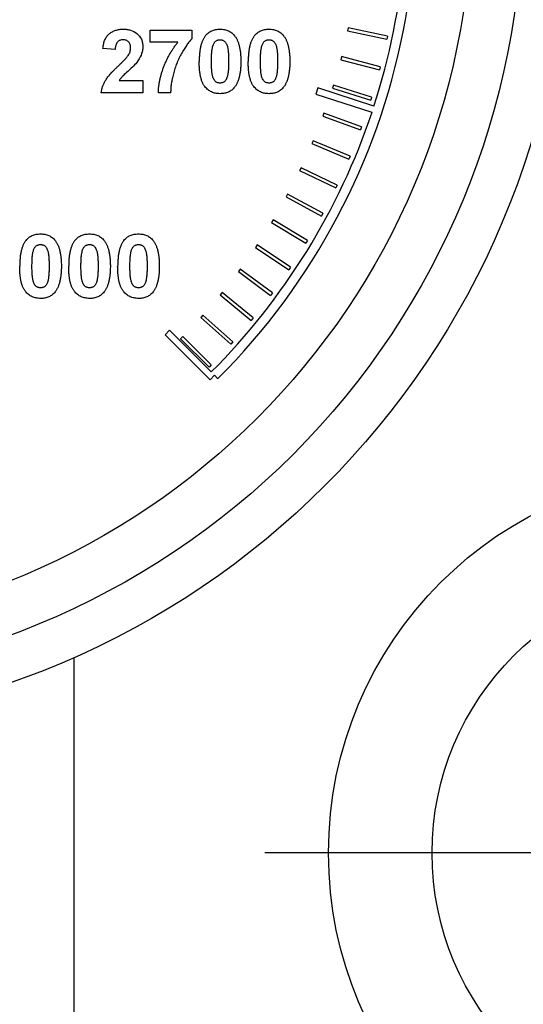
# Model space of a CAD drawing. Header units: inches. Extents: x 5 to 215, y 5 to 165.
# Tile 10 of 74: x 59.998 to 60.789, y 100.843 to 102.388. Entities that reach past the tile are written whole.
import ezdxf

# ---------------------------------------------------------------- set-up
doc = ezdxf.new("R2010")
doc.units = ezdxf.units.IN
doc.header["$LTSCALE"] = 20
doc.header["$MEASUREMENT"] = 0
doc.linetypes.add('CENTERX2', pattern=[0.8, 0.5, -0.1, 0.1, -0.1])
doc.layers.add('CENTER', color=40, linetype='CENTERX2')

# ---------------------------------------------------------------- blocks, each defined once
blk = doc.blocks.new('SW_CENTERMARKSYMBOL_4')
at = {"layer": 'CENTER', "color": 0}
for p, q in [((0, 0.2), (0, 0.7)), ((0, 0), (0, 0.1)), ((-0.2, 0), (-0.7, 0)), ((0, 0), (-0.1, 0)), ((0, 0), (0, -0.1)), ((0, 0), (0.1, 0)), ((0.2, 0), (0.7, 0)), ((0, -0.2), (0, -0.7))]:
    blk.add_line(p, q, dxfattribs=at)

msp = doc.modelspace()

# ---------------------------------------------------------------- linework, layer by layer
for p, q in [((60.5138, 102.375), (60.5127, 102.3701)), ((60.5754, 102.3619), (60.5138, 102.375)), ((60.2028, 102.3716), (60.2682, 102.3716)), ((60.2028, 102.3524), (60.2028, 102.3716)), ((60.2682, 102.3716), (60.2682, 102.3575)), ((60.5127, 102.3701), (60.5744, 102.357)), ((60.5754, 102.3619), (60.5744, 102.357)), ((60.1477, 102.3409), (60.1285, 102.3427)), ((60.2464, 102.3524), (60.2028, 102.3524)), ((60.5031, 102.3298), (60.5019, 102.325)), ((60.5641, 102.3138), (60.5031, 102.3298)), ((60.5019, 102.325), (60.5629, 102.309)), ((60.5641, 102.3138), (60.5629, 102.309)), ((60.1541, 102.2921), (60.1913, 102.2921)), ((60.1913, 102.2921), (60.1913, 102.2729)), ((60.4904, 102.2852), (60.4889, 102.2804)), ((60.5505, 102.2663), (60.4904, 102.2852)), ((60.1913, 102.2729), (60.1259, 102.2729)), ((60.2349, 102.2729), (60.2156, 102.2729)), ((60.4662, 102.2806), (60.4631, 102.2711)), ((60.4631, 102.2711), (60.551, 102.2425)), ((60.5542, 102.252), (60.4662, 102.2806)), ((60.4889, 102.2804), (60.549, 102.2615)), ((60.5505, 102.2663), (60.549, 102.2615)), ((60.4755, 102.2412), (60.4738, 102.2365)), ((60.4738, 102.2365), (60.533, 102.2147)), ((60.5347, 102.2194), (60.4755, 102.2412)), ((60.5347, 102.2194), (60.533, 102.2147)), ((60.4586, 102.1979), (60.4566, 102.1933)), ((60.4566, 102.1933), (60.5147, 102.1688)), ((60.5167, 102.1734), (60.4586, 102.1979)), ((60.5167, 102.1734), (60.5147, 102.1688)), ((60.4396, 102.1555), (60.4374, 102.151)), ((60.4374, 102.151), (60.4943, 102.1238)), ((60.4964, 102.1283), (60.4396, 102.1555)), ((60.4964, 102.1283), (60.4943, 102.1238)), ((60.4186, 102.1141), (60.4162, 102.1097)), ((60.4741, 102.0841), (60.4186, 102.1141)), ((60.4162, 102.1097), (60.4717, 102.0797)), ((60.4741, 102.0841), (60.4717, 102.0797)), ((60.3957, 102.0737), (60.3931, 102.0694)), ((60.3931, 102.0694), (60.4471, 102.0369)), ((60.4497, 102.0411), (60.3957, 102.0737)), ((60.3709, 102.0344), (60.3681, 102.0303)), ((60.4233, 101.9994), (60.3709, 102.0344)), ((60.4497, 102.0411), (60.4471, 102.0369)), ((60.3681, 102.0303), (60.4205, 101.9952)), ((60.3442, 101.9964), (60.3413, 101.9924)), ((60.3413, 101.9924), (60.3919, 101.9549)), ((60.3949, 101.9589), (60.3442, 101.9964)), ((60.4233, 101.9994), (60.4205, 101.9952)), ((60.3158, 101.9597), (60.3126, 101.9558)), ((60.3646, 101.9198), (60.3158, 101.9597)), ((60.3949, 101.9589), (60.3919, 101.9549)), ((60.3126, 101.9558), (60.3615, 101.9159)), ((60.2857, 101.9243), (60.2823, 101.9206)), ((60.2823, 101.9206), (60.3292, 101.8785)), ((60.3325, 101.8822), (60.2857, 101.9243)), ((60.3646, 101.9198), (60.3615, 101.9159)), ((60.2332, 101.9004), (60.2261, 101.8933)), ((60.2986, 101.835), (60.2332, 101.9004)), ((60.2261, 101.8933), (60.2968, 101.8226)), ((60.2539, 101.8905), (60.2504, 101.8869)), ((60.2504, 101.8869), (60.2952, 101.8426)), ((60.2987, 101.8461), (60.2539, 101.8905)), ((60.3325, 101.8822), (60.3292, 101.8785)), ((60.2987, 101.8461), (60.2952, 101.8426)), ((60.2968, 101.8226), (60.3039, 101.8297)), ((60.3039, 101.8297), (60.3092, 101.8244)), ((60.0828, 101.3865), (60.0828, 98.955)), ((60.0828, 101.3865), (60.0828, 98.705))]:
    msp.add_line(p, q)
for centre, radius in [((59.5578, 102.5758), 1.3), ((59.5578, 102.5758), 1.15), ((61.0828, 101.08), 0.6), ((61.0828, 101.08), 0.4375)]:
    msp.add_circle(centre, radius)
for radius, start, end in [(1.0626, 315, 225), (1.0476, 342, 8.4531), (1.0477, 315, 341.4531)]:
    msp.add_arc((59.5578, 102.5758), radius, start, end)
for points, knots in [([(59.5578, 103.8058), (59.884, 103.8058), (60.1969, 103.6762), (60.6582, 103.2149), (60.7878, 102.902), (60.7878, 102.2496), (60.6582, 101.9367), (60.1969, 101.4754), (59.884, 101.3458), (59.5578, 101.3458)], [0, 0, 0, 0, 0.25, 0.25, 0.5, 0.5, 0.75, 0.75, 1, 1, 1, 1]), ([(60.1285, 102.3427), (60.1286, 102.344), (60.1289, 102.3466), (60.1297, 102.3502), (60.1306, 102.3535), (60.1318, 102.3566), (60.1332, 102.3593), (60.1348, 102.3618), (60.1367, 102.364), (60.1388, 102.3659), (60.141, 102.3676), (60.1434, 102.369), (60.146, 102.3702), (60.1486, 102.3712), (60.1514, 102.372), (60.1544, 102.3725), (60.1574, 102.3729), (60.1595, 102.3729), (60.1606, 102.3729)], [0, 0, 0, 0, 0.079436, 0.154013, 0.224141, 0.289934, 0.352732, 0.412726, 0.470303, 0.527169, 0.583502, 0.639948, 0.696585, 0.753727, 0.812707, 0.872963, 0.935035, 1, 1, 1, 1]), ([(60.1606, 102.3729), (60.1625, 102.3729), (60.1644, 102.3728), (60.1682, 102.3723), (60.17, 102.372), (60.1755, 102.3704), (60.179, 102.3686), (60.1849, 102.3636), (60.1874, 102.3605), (60.1898, 102.3552), (60.1903, 102.3534), (60.1911, 102.3496), (60.1912, 102.3476), (60.1913, 102.3457)], [0, 0, 0, 0, 0.125, 0.125, 0.25, 0.25, 0.5, 0.5, 0.75, 0.75, 0.875, 0.875, 1, 1, 1, 1]), ([(60.2896, 102.3628), (60.2892, 102.3622), (60.2884, 102.3612), (60.2873, 102.3594), (60.2862, 102.3576), (60.2853, 102.3556), (60.2844, 102.3535), (60.2836, 102.3513), (60.2828, 102.349), (60.2822, 102.3465), (60.2816, 102.3439), (60.2811, 102.3412), (60.2807, 102.3384), (60.2803, 102.3354), (60.28, 102.3323), (60.2799, 102.3292), (60.2798, 102.3258), (60.2797, 102.3236), (60.2797, 102.3224)], [0, 0, 0, 0, 0.0473976, 0.0960396, 0.1461287, 0.1978507, 0.2515608, 0.3074839, 0.3656459, 0.425427, 0.4880958, 0.5532584, 0.6208262, 0.6914358, 0.764257, 0.840213, 0.9184707, 1, 1, 1, 1]), ([(60.2896, 102.3628), (60.2903, 102.3636), (60.2917, 102.3652), (60.2941, 102.3672), (60.2966, 102.369), (60.2994, 102.3704), (60.3024, 102.3716), (60.3056, 102.3723), (60.3089, 102.3728), (60.3112, 102.3729), (60.3124, 102.3729)], [0, 0, 0, 0, 0.123958, 0.2447, 0.363941, 0.484152, 0.605999, 0.731306, 0.862758, 1, 1, 1, 1]), ([(60.3124, 102.3729), (60.3136, 102.3729), (60.3159, 102.3728), (60.3193, 102.3723), (60.3225, 102.3715), (60.3255, 102.3704), (60.3283, 102.369), (60.3308, 102.3672), (60.3332, 102.3651), (60.3346, 102.3635), (60.3353, 102.3626)], [0, 0, 0, 0, 0.1373231, 0.2673523, 0.3929646, 0.5149204, 0.6341998, 0.7543524, 0.8755755, 1, 1, 1, 1]), ([(60.3353, 102.3626), (60.3357, 102.3621), (60.3365, 102.3611), (60.3376, 102.3593), (60.3387, 102.3575), (60.3396, 102.3555), (60.3405, 102.3534), (60.3413, 102.3512), (60.342, 102.3489), (60.3427, 102.3464), (60.3433, 102.3438), (60.3438, 102.3411), (60.3442, 102.3383), (60.3445, 102.3353), (60.3448, 102.3322), (60.345, 102.329), (60.3451, 102.3257), (60.3451, 102.3234), (60.3451, 102.3222)], [0, 0, 0, 0, 0.046673, 0.095251, 0.144862, 0.19631, 0.249763, 0.305775, 0.363267, 0.423548, 0.486033, 0.551487, 0.619434, 0.689951, 0.763148, 0.839004, 0.918105, 1, 1, 1, 1]), ([(60.3666, 102.3628), (60.3661, 102.3622), (60.3653, 102.3612), (60.3642, 102.3594), (60.3632, 102.3576), (60.3622, 102.3556), (60.3613, 102.3535), (60.3605, 102.3513), (60.3598, 102.349), (60.3591, 102.3465), (60.3585, 102.3439), (60.358, 102.3412), (60.3576, 102.3384), (60.3573, 102.3354), (60.357, 102.3323), (60.3568, 102.3292), (60.3567, 102.3258), (60.3567, 102.3236), (60.3567, 102.3224)], [0, 0, 0, 0, 0.047398, 0.09604, 0.146129, 0.197851, 0.251561, 0.307484, 0.365646, 0.425427, 0.488096, 0.553258, 0.620826, 0.691436, 0.764257, 0.840213, 0.918471, 1, 1, 1, 1]), ([(60.3666, 102.3628), (60.3673, 102.3636), (60.3686, 102.3652), (60.371, 102.3672), (60.3736, 102.369), (60.3763, 102.3704), (60.3793, 102.3716), (60.3825, 102.3723), (60.3859, 102.3728), (60.3882, 102.3729), (60.3894, 102.3729)], [0, 0, 0, 0, 0.123958, 0.2447, 0.363941, 0.484152, 0.605999, 0.731306, 0.862758, 1, 1, 1, 1]), ([(60.3894, 102.3729), (60.3905, 102.3729), (60.3929, 102.3728), (60.3962, 102.3723), (60.3994, 102.3715), (60.4024, 102.3704), (60.4052, 102.369), (60.4077, 102.3672), (60.4101, 102.3651), (60.4115, 102.3635), (60.4122, 102.3626)], [0, 0, 0, 0, 0.137323, 0.267352, 0.392965, 0.51492, 0.6342, 0.754352, 0.875575, 1, 1, 1, 1]), ([(60.4122, 102.3626), (60.4126, 102.3621), (60.4134, 102.3611), (60.4146, 102.3593), (60.4156, 102.3575), (60.4165, 102.3555), (60.4174, 102.3534), (60.4182, 102.3512), (60.419, 102.3489), (60.4196, 102.3464), (60.4202, 102.3438), (60.4207, 102.3411), (60.4211, 102.3383), (60.4214, 102.3353), (60.4217, 102.3322), (60.4219, 102.329), (60.422, 102.3257), (60.422, 102.3234), (60.422, 102.3222)], [0, 0, 0, 0, 0.046673, 0.095251, 0.144862, 0.19631, 0.249763, 0.305775, 0.363267, 0.423548, 0.486033, 0.551487, 0.619434, 0.689951, 0.763148, 0.839004, 0.918105, 1, 1, 1, 1]), ([(60.1602, 102.3562), (60.1593, 102.3562), (60.1576, 102.3561), (60.1552, 102.3555), (60.1531, 102.3543), (60.1516, 102.353), (60.1506, 102.3517), (60.1499, 102.3506), (60.1494, 102.3493), (60.1488, 102.3479), (60.1484, 102.3464), (60.1481, 102.3447), (60.1478, 102.3428), (60.1477, 102.3415), (60.1477, 102.3409)], [0, 0, 0, 0, 0.116899, 0.225824, 0.330086, 0.435451, 0.490307, 0.548244, 0.610767, 0.677675, 0.749189, 0.826859, 0.910112, 1, 1, 1, 1]), ([(60.172, 102.3431), (60.172, 102.3441), (60.1719, 102.346), (60.1714, 102.3487), (60.1704, 102.351), (60.169, 102.3529), (60.1672, 102.3544), (60.1651, 102.3555), (60.1627, 102.3561), (60.1611, 102.3562), (60.1602, 102.3562)], [0, 0, 0, 0, 0.14914, 0.282162, 0.404656, 0.52111, 0.634416, 0.748796, 0.868711, 1, 1, 1, 1]), ([(60.1682, 102.3316), (60.1688, 102.3325), (60.1699, 102.3344), (60.1712, 102.3373), (60.1719, 102.3402), (60.172, 102.3422), (60.172, 102.3431)], [0, 0, 0, 0, 0.272796, 0.526191, 0.766904, 1, 1, 1, 1]), ([(60.1913, 102.3457), (60.1912, 102.3434), (60.1911, 102.3412), (60.1902, 102.3367), (60.1895, 102.3345), (60.1869, 102.3281), (60.1844, 102.3243), (60.1816, 102.3206)], [0, 0, 0, 0, 0.25, 0.25, 0.5, 0.5, 1, 1, 1, 1]), ([(60.2156, 102.2729), (60.2157, 102.2746), (60.2158, 102.278), (60.2163, 102.2832), (60.2171, 102.2883), (60.218, 102.2935), (60.2193, 102.2988), (60.2207, 102.304), (60.2224, 102.3093), (60.2243, 102.3145), (60.2265, 102.3197), (60.2288, 102.3248), (60.2313, 102.3298), (60.234, 102.3346), (60.2368, 102.3393), (60.2398, 102.3438), (60.243, 102.3482), (60.2453, 102.351), (60.2464, 102.3524)], [0, 0, 0, 0, 0.0589531, 0.1185611, 0.1785229, 0.239353, 0.301026, 0.3637736, 0.4273825, 0.4923339, 0.5574758, 0.6219604, 0.6858892, 0.7492546, 0.8122672, 0.8750355, 0.9375336, 1, 1, 1, 1]), ([(60.2682, 102.3575), (60.2675, 102.3568), (60.2661, 102.3554), (60.2641, 102.3531), (60.2621, 102.3505), (60.26, 102.3478), (60.258, 102.3448), (60.2559, 102.3416), (60.2539, 102.3382), (60.2511, 102.3334), (60.2478, 102.3271), (60.2444, 102.3193), (60.2415, 102.3112), (60.2395, 102.3043), (60.2381, 102.2988), (60.2372, 102.2948), (60.2365, 102.2909), (60.2359, 102.2871), (60.2354, 102.2834), (60.2351, 102.2798), (60.2349, 102.2763), (60.2349, 102.274), (60.2349, 102.2729)], [0, 0, 0, 0, 0.031427, 0.064605, 0.099439, 0.136456, 0.175352, 0.216101, 0.258978, 0.304007, 0.395757, 0.487616, 0.579874, 0.672707, 0.718695, 0.763079, 0.805893, 0.847386, 0.8876, 0.926386, 0.963755, 1, 1, 1, 1]), ([(60.299, 102.3222), (60.299, 102.3236), (60.299, 102.3262), (60.2991, 102.33), (60.2992, 102.3335), (60.2995, 102.3367), (60.2998, 102.3396), (60.3001, 102.3421), (60.3006, 102.3444), (60.3009, 102.3458), (60.3011, 102.3464)], [0, 0, 0, 0, 0.168587, 0.324063, 0.467301, 0.598424, 0.716663, 0.822958, 0.917627, 1, 1, 1, 1]), ([(60.3011, 102.3464), (60.3014, 102.3473), (60.3019, 102.3489), (60.303, 102.3511), (60.3042, 102.3528), (60.3056, 102.3541), (60.3072, 102.3551), (60.3089, 102.3558), (60.3106, 102.3562), (60.3118, 102.3562), (60.3124, 102.3562)], [0, 0, 0, 0, 0.165967, 0.313051, 0.441925, 0.558757, 0.669878, 0.777615, 0.887576, 1, 1, 1, 1]), ([(60.3124, 102.3562), (60.313, 102.3562), (60.3142, 102.3562), (60.316, 102.3558), (60.3176, 102.3551), (60.3192, 102.3541), (60.3206, 102.3527), (60.3219, 102.3508), (60.323, 102.3484), (60.3239, 102.346), (60.3245, 102.3437), (60.3248, 102.3416), (60.3252, 102.3392), (60.3254, 102.3365), (60.3257, 102.3334), (60.3258, 102.33), (60.3259, 102.3262), (60.3259, 102.3236), (60.3259, 102.3222)], [0, 0, 0, 0, 0.045051, 0.089115, 0.131831, 0.175939, 0.223767, 0.279492, 0.344622, 0.420959, 0.465855, 0.51804, 0.578352, 0.64628, 0.722489, 0.806966, 0.899303, 1, 1, 1, 1]), ([(60.3759, 102.3222), (60.3759, 102.3236), (60.3759, 102.3262), (60.376, 102.33), (60.3762, 102.3335), (60.3764, 102.3367), (60.3767, 102.3396), (60.3771, 102.3421), (60.3775, 102.3444), (60.3779, 102.3458), (60.378, 102.3464)], [0, 0, 0, 0, 0.168587, 0.324063, 0.467301, 0.598424, 0.716663, 0.822958, 0.917627, 1, 1, 1, 1]), ([(60.378, 102.3464), (60.3783, 102.3473), (60.3788, 102.3489), (60.3799, 102.3511), (60.3811, 102.3528), (60.3826, 102.3541), (60.3841, 102.3551), (60.3858, 102.3558), (60.3875, 102.3562), (60.3887, 102.3562), (60.3894, 102.3562)], [0, 0, 0, 0, 0.1659673, 0.3130514, 0.441925, 0.5587568, 0.6698776, 0.7776151, 0.887576, 1, 1, 1, 1]), ([(60.3894, 102.3562), (60.39, 102.3562), (60.3912, 102.3562), (60.3929, 102.3558), (60.3946, 102.3551), (60.3961, 102.3541), (60.3976, 102.3527), (60.3988, 102.3508), (60.4, 102.3484), (60.4008, 102.346), (60.4014, 102.3437), (60.4018, 102.3416), (60.4021, 102.3392), (60.4023, 102.3365), (60.4026, 102.3334), (60.4027, 102.33), (60.4028, 102.3262), (60.4028, 102.3236), (60.4028, 102.3222)], [0, 0, 0, 0, 0.045051, 0.089115, 0.131831, 0.175939, 0.223767, 0.279492, 0.344622, 0.420959, 0.465855, 0.51804, 0.578352, 0.64628, 0.722489, 0.806966, 0.899303, 1, 1, 1, 1]), ([(60.1529, 102.3154), (60.1539, 102.3164), (60.1558, 102.3182), (60.1585, 102.3208), (60.1608, 102.3232), (60.1629, 102.3253), (60.1647, 102.3272), (60.1661, 102.3289), (60.1673, 102.3303), (60.168, 102.3312), (60.1682, 102.3316)], [0, 0, 0, 0, 0.18509, 0.352357, 0.50308, 0.637279, 0.752473, 0.851886, 0.934339, 1, 1, 1, 1]), ([(60.1259, 102.2729), (60.1261, 102.2746), (60.1266, 102.2778), (60.1279, 102.2826), (60.1297, 102.2873), (60.1317, 102.2911), (60.1337, 102.2942), (60.1355, 102.2967), (60.1376, 102.2994), (60.1401, 102.3023), (60.1428, 102.3053), (60.1459, 102.3085), (60.1493, 102.3119), (60.1517, 102.3142), (60.1529, 102.3154)], [0, 0, 0, 0, 0.096357, 0.192661, 0.289455, 0.388479, 0.441921, 0.501521, 0.567883, 0.640892, 0.720371, 0.806637, 0.900016, 1, 1, 1, 1]), ([(60.1816, 102.3206), (60.1775, 102.3154), (60.1724, 102.3111), (60.1651, 102.3044), (60.1627, 102.3022), (60.1591, 102.2987), (60.158, 102.2975), (60.1559, 102.295), (60.155, 102.2936), (60.1541, 102.2921)], [0, 0, 0, 0, 0.5, 0.5, 0.75, 0.75, 0.875, 0.875, 1, 1, 1, 1]), ([(60.3124, 102.2716), (60.3112, 102.2717), (60.3089, 102.2717), (60.3055, 102.2723), (60.3022, 102.2731), (60.2991, 102.2744), (60.2962, 102.2759), (60.2935, 102.2778), (60.291, 102.2801), (60.289, 102.2823), (60.2876, 102.2842), (60.2866, 102.2858), (60.2856, 102.2875), (60.2848, 102.2894), (60.2839, 102.2914), (60.2832, 102.2936), (60.2826, 102.2959), (60.2819, 102.2983), (60.2814, 102.3008), (60.281, 102.3035), (60.2806, 102.3063), (60.2803, 102.3093), (60.28, 102.3124), (60.2799, 102.3156), (60.2798, 102.319), (60.2797, 102.3213), (60.2797, 102.3224)], [0, 0, 0, 0, 0.052409, 0.102698, 0.151428, 0.199593, 0.247225, 0.295496, 0.34477, 0.395913, 0.422466, 0.450208, 0.479008, 0.508969, 0.540574, 0.57368, 0.608385, 0.644555, 0.682462, 0.722219, 0.763823, 0.807353, 0.852522, 0.899675, 0.948823, 1, 1, 1, 1]), ([(60.3124, 102.2883), (60.3118, 102.2883), (60.3106, 102.2884), (60.3089, 102.2888), (60.3072, 102.2894), (60.3057, 102.2904), (60.3042, 102.2918), (60.303, 102.2937), (60.3018, 102.2961), (60.301, 102.2985), (60.3004, 102.3007), (60.3, 102.3028), (60.2997, 102.3053), (60.2994, 102.308), (60.2992, 102.3111), (60.2991, 102.3145), (60.299, 102.3183), (60.299, 102.3209), (60.299, 102.3222)], [0, 0, 0, 0, 0.045111, 0.088643, 0.131873, 0.175782, 0.223334, 0.278855, 0.344286, 0.420258, 0.465092, 0.517437, 0.577764, 0.646322, 0.722599, 0.806717, 0.899165, 1, 1, 1, 1]), ([(60.3259, 102.3222), (60.3259, 102.3209), (60.3259, 102.3182), (60.3258, 102.3145), (60.3256, 102.311), (60.3254, 102.3078), (60.3251, 102.3049), (60.3247, 102.3024), (60.3243, 102.3001), (60.3239, 102.2988), (60.3237, 102.2981)], [0, 0, 0, 0, 0.168314, 0.324299, 0.4680057, 0.5987357, 0.7173621, 0.823188, 0.917357, 1, 1, 1, 1]), ([(60.3451, 102.3222), (60.3451, 102.3211), (60.3451, 102.3188), (60.345, 102.3155), (60.3448, 102.3123), (60.3445, 102.3092), (60.3442, 102.3062), (60.3438, 102.3034), (60.3432, 102.3007), (60.3427, 102.2981), (60.342, 102.2956), (60.3413, 102.2933), (60.3405, 102.291), (60.3396, 102.2889), (60.3386, 102.287), (60.3376, 102.2851), (60.3365, 102.2834), (60.3356, 102.2823), (60.3352, 102.2818)], [0, 0, 0, 0, 0.081774, 0.160286, 0.236029, 0.309118, 0.37953, 0.447377, 0.512357, 0.574749, 0.634941, 0.692941, 0.748708, 0.802702, 0.854279, 0.904229, 0.952735, 1, 1, 1, 1]), ([(60.3894, 102.2716), (60.3882, 102.2717), (60.3858, 102.2717), (60.3824, 102.2723), (60.3791, 102.2731), (60.3761, 102.2744), (60.3732, 102.2759), (60.3704, 102.2778), (60.3679, 102.2801), (60.366, 102.2823), (60.3645, 102.2842), (60.3635, 102.2858), (60.3625, 102.2875), (60.3617, 102.2894), (60.3609, 102.2914), (60.3601, 102.2936), (60.3595, 102.2959), (60.3589, 102.2983), (60.3584, 102.3008), (60.3579, 102.3035), (60.3575, 102.3063), (60.3572, 102.3093), (60.357, 102.3124), (60.3568, 102.3156), (60.3567, 102.319), (60.3567, 102.3213), (60.3567, 102.3224)], [0, 0, 0, 0, 0.0524091, 0.1026983, 0.151428, 0.1995928, 0.2472248, 0.295496, 0.3447701, 0.3959133, 0.4224655, 0.4502084, 0.4790083, 0.5089694, 0.5405737, 0.5736803, 0.6083847, 0.6445549, 0.6824623, 0.7222195, 0.7638232, 0.8073533, 0.8525223, 0.8996753, 0.9488234, 1, 1, 1, 1]), ([(60.3894, 102.2883), (60.3887, 102.2883), (60.3875, 102.2884), (60.3858, 102.2888), (60.3842, 102.2894), (60.3826, 102.2904), (60.3811, 102.2918), (60.3799, 102.2937), (60.3787, 102.2961), (60.3779, 102.2985), (60.3773, 102.3007), (60.3769, 102.3028), (60.3766, 102.3053), (60.3763, 102.308), (60.3762, 102.3111), (60.376, 102.3145), (60.3759, 102.3183), (60.3759, 102.3209), (60.3759, 102.3222)], [0, 0, 0, 0, 0.045111, 0.088643, 0.131873, 0.175782, 0.223334, 0.278855, 0.344286, 0.420258, 0.465092, 0.517437, 0.577764, 0.646322, 0.722599, 0.806717, 0.899165, 1, 1, 1, 1]), ([(60.4028, 102.3222), (60.4028, 102.3209), (60.4028, 102.3182), (60.4027, 102.3145), (60.4025, 102.311), (60.4023, 102.3078), (60.402, 102.3049), (60.4016, 102.3024), (60.4012, 102.3001), (60.4008, 102.2988), (60.4007, 102.2981)], [0, 0, 0, 0, 0.168314, 0.324299, 0.468006, 0.598736, 0.717362, 0.823188, 0.917357, 1, 1, 1, 1]), ([(60.422, 102.3222), (60.422, 102.3211), (60.422, 102.3188), (60.4219, 102.3155), (60.4217, 102.3123), (60.4214, 102.3092), (60.4211, 102.3062), (60.4207, 102.3034), (60.4202, 102.3007), (60.4196, 102.2981), (60.4189, 102.2956), (60.4182, 102.2933), (60.4174, 102.291), (60.4165, 102.2889), (60.4155, 102.287), (60.4145, 102.2851), (60.4134, 102.2834), (60.4126, 102.2823), (60.4121, 102.2818)], [0, 0, 0, 0, 0.081774, 0.160286, 0.236029, 0.309118, 0.37953, 0.447377, 0.512357, 0.574749, 0.634941, 0.692941, 0.748708, 0.802702, 0.854279, 0.904229, 0.952735, 1, 1, 1, 1]), ([(60.3237, 102.2981), (60.3235, 102.2973), (60.3229, 102.2956), (60.3219, 102.2935), (60.3207, 102.2917), (60.3192, 102.2904), (60.3177, 102.2895), (60.316, 102.2888), (60.3143, 102.2884), (60.313, 102.2883), (60.3124, 102.2883)], [0, 0, 0, 0, 0.165947, 0.313014, 0.441872, 0.55869, 0.668748, 0.777614, 0.886362, 1, 1, 1, 1]), ([(60.4007, 102.2981), (60.4004, 102.2973), (60.3999, 102.2956), (60.3988, 102.2935), (60.3976, 102.2917), (60.3961, 102.2904), (60.3946, 102.2895), (60.3929, 102.2888), (60.3912, 102.2884), (60.39, 102.2883), (60.3894, 102.2883)], [0, 0, 0, 0, 0.1659473, 0.3130137, 0.4418719, 0.5586896, 0.6687476, 0.7776138, 0.8863615, 1, 1, 1, 1]), ([(60.3352, 102.2818), (60.3345, 102.281), (60.3332, 102.2794), (60.3308, 102.2773), (60.3282, 102.2755), (60.3254, 102.2741), (60.3225, 102.273), (60.3193, 102.2722), (60.3159, 102.2717), (60.3136, 102.2717), (60.3124, 102.2716)], [0, 0, 0, 0, 0.123954, 0.244691, 0.363928, 0.483447, 0.606014, 0.731315, 0.862763, 1, 1, 1, 1]), ([(60.4121, 102.2818), (60.4115, 102.281), (60.4101, 102.2794), (60.4077, 102.2773), (60.4051, 102.2755), (60.4024, 102.2741), (60.3994, 102.273), (60.3962, 102.2722), (60.3929, 102.2717), (60.3905, 102.2717), (60.3894, 102.2716)], [0, 0, 0, 0, 0.123954, 0.244691, 0.363928, 0.483447, 0.606014, 0.731315, 0.862763, 1, 1, 1, 1]), ([(60.0078, 102.0414), (60.0085, 102.0423), (60.0099, 102.0439), (60.0122, 102.0459), (60.0148, 102.0477), (60.0176, 102.0491), (60.0205, 102.0503), (60.0237, 102.051), (60.0271, 102.0515), (60.0294, 102.0516), (60.0306, 102.0516)], [0, 0, 0, 0, 0.123958, 0.2447, 0.363941, 0.484152, 0.605999, 0.731306, 0.862758, 1, 1, 1, 1]), ([(60.0306, 102.0516), (60.0318, 102.0516), (60.0341, 102.0515), (60.0375, 102.051), (60.0407, 102.0502), (60.0436, 102.0491), (60.0464, 102.0476), (60.049, 102.0459), (60.0514, 102.0438), (60.0528, 102.0421), (60.0535, 102.0413)], [0, 0, 0, 0, 0.137323, 0.267352, 0.392965, 0.51492, 0.6342, 0.754352, 0.875575, 1, 1, 1, 1]), ([(60.0847, 102.0414), (60.0854, 102.0423), (60.0868, 102.0439), (60.0892, 102.0459), (60.0917, 102.0477), (60.0945, 102.0491), (60.0975, 102.0503), (60.1007, 102.051), (60.104, 102.0515), (60.1063, 102.0516), (60.1075, 102.0516)], [0, 0, 0, 0, 0.123958, 0.2447, 0.363941, 0.484152, 0.605999, 0.731306, 0.862758, 1, 1, 1, 1]), ([(60.1075, 102.0516), (60.1087, 102.0516), (60.111, 102.0515), (60.1144, 102.051), (60.1176, 102.0502), (60.1206, 102.0491), (60.1233, 102.0476), (60.1259, 102.0459), (60.1283, 102.0438), (60.1297, 102.0421), (60.1304, 102.0413)], [0, 0, 0, 0, 0.137323, 0.267352, 0.392965, 0.51492, 0.6342, 0.754352, 0.875575, 1, 1, 1, 1]), ([(60.1616, 102.0414), (60.1623, 102.0423), (60.1637, 102.0439), (60.1661, 102.0459), (60.1686, 102.0477), (60.1714, 102.0491), (60.1744, 102.0503), (60.1776, 102.051), (60.1809, 102.0515), (60.1833, 102.0516), (60.1844, 102.0516)], [0, 0, 0, 0, 0.1239584, 0.2446999, 0.3639413, 0.4841524, 0.6059994, 0.7313057, 0.8627578, 1, 1, 1, 1]), ([(60.1844, 102.0516), (60.1856, 102.0516), (60.1879, 102.0515), (60.1913, 102.051), (60.1945, 102.0502), (60.1975, 102.0491), (60.2003, 102.0476), (60.2028, 102.0459), (60.2052, 102.0438), (60.2066, 102.0421), (60.2073, 102.0413)], [0, 0, 0, 0, 0.137323, 0.267352, 0.392965, 0.51492, 0.6342, 0.754352, 0.875575, 1, 1, 1, 1]), ([(60.0078, 102.0414), (60.0074, 102.0409), (60.0066, 102.0398), (60.0054, 102.0381), (60.0044, 102.0363), (60.0034, 102.0343), (60.0025, 102.0322), (60.0018, 102.03), (60.001, 102.0276), (60.0004, 102.0252), (59.9998, 102.0226), (59.9993, 102.0199), (59.9988, 102.0171), (59.9985, 102.0141), (59.9982, 102.011), (59.9981, 102.0078), (59.9979, 102.0045), (59.9979, 102.0023), (59.9979, 102.0011)], [0, 0, 0, 0, 0.047398, 0.09604, 0.146129, 0.197851, 0.251561, 0.307484, 0.365646, 0.425427, 0.488096, 0.553258, 0.620826, 0.691436, 0.764257, 0.840213, 0.918471, 1, 1, 1, 1]), ([(60.0193, 102.0251), (60.0196, 102.026), (60.0201, 102.0276), (60.0211, 102.0298), (60.0224, 102.0315), (60.0238, 102.0328), (60.0254, 102.0338), (60.027, 102.0344), (60.0288, 102.0349), (60.03, 102.0349), (60.0306, 102.0349)], [0, 0, 0, 0, 0.165967, 0.313051, 0.441925, 0.558757, 0.669878, 0.777615, 0.887576, 1, 1, 1, 1]), ([(60.0306, 102.0349), (60.0312, 102.0349), (60.0324, 102.0349), (60.0342, 102.0344), (60.0358, 102.0338), (60.0374, 102.0328), (60.0388, 102.0314), (60.0401, 102.0295), (60.0412, 102.0271), (60.042, 102.0247), (60.0426, 102.0224), (60.043, 102.0203), (60.0434, 102.0179), (60.0436, 102.0152), (60.0438, 102.0121), (60.0439, 102.0086), (60.0441, 102.0049), (60.0441, 102.0023), (60.0441, 102.0009)], [0, 0, 0, 0, 0.045051, 0.089115, 0.131831, 0.175939, 0.223767, 0.279492, 0.344622, 0.420959, 0.465855, 0.51804, 0.578352, 0.64628, 0.722489, 0.806966, 0.899303, 1, 1, 1, 1]), ([(60.0535, 102.0413), (60.0539, 102.0408), (60.0547, 102.0397), (60.0558, 102.038), (60.0569, 102.0362), (60.0578, 102.0342), (60.0587, 102.0321), (60.0595, 102.0299), (60.0602, 102.0276), (60.0609, 102.0251), (60.0614, 102.0225), (60.0619, 102.0198), (60.0623, 102.017), (60.0627, 102.014), (60.063, 102.0109), (60.0631, 102.0077), (60.0633, 102.0043), (60.0633, 102.0021), (60.0633, 102.0009)], [0, 0, 0, 0, 0.046673, 0.095251, 0.144862, 0.19631, 0.249763, 0.305775, 0.363267, 0.423548, 0.486033, 0.551487, 0.619434, 0.689951, 0.763148, 0.839004, 0.918105, 1, 1, 1, 1]), ([(60.0847, 102.0414), (60.0843, 102.0409), (60.0835, 102.0398), (60.0824, 102.0381), (60.0813, 102.0363), (60.0804, 102.0343), (60.0795, 102.0322), (60.0787, 102.03), (60.0779, 102.0276), (60.0773, 102.0252), (60.0767, 102.0226), (60.0762, 102.0199), (60.0758, 102.0171), (60.0754, 102.0141), (60.0751, 102.011), (60.075, 102.0078), (60.0748, 102.0045), (60.0748, 102.0023), (60.0748, 102.0011)], [0, 0, 0, 0, 0.047398, 0.09604, 0.146129, 0.197851, 0.251561, 0.307484, 0.365646, 0.425427, 0.488096, 0.553258, 0.620826, 0.691436, 0.764257, 0.840213, 0.918471, 1, 1, 1, 1]), ([(60.0962, 102.0251), (60.0965, 102.026), (60.097, 102.0276), (60.0981, 102.0298), (60.0993, 102.0315), (60.1007, 102.0328), (60.1023, 102.0338), (60.1039, 102.0344), (60.1057, 102.0349), (60.1069, 102.0349), (60.1075, 102.0349)], [0, 0, 0, 0, 0.1659673, 0.3130514, 0.441925, 0.5587568, 0.6698776, 0.7776151, 0.887576, 1, 1, 1, 1]), ([(60.1075, 102.0349), (60.1081, 102.0349), (60.1093, 102.0349), (60.1111, 102.0344), (60.1127, 102.0338), (60.1143, 102.0328), (60.1157, 102.0314), (60.117, 102.0295), (60.1181, 102.0271), (60.119, 102.0247), (60.1196, 102.0224), (60.1199, 102.0203), (60.1203, 102.0179), (60.1205, 102.0152), (60.1207, 102.0121), (60.1209, 102.0086), (60.121, 102.0049), (60.121, 102.0023), (60.121, 102.0009)], [0, 0, 0, 0, 0.045051, 0.089115, 0.131831, 0.175939, 0.223767, 0.279492, 0.344622, 0.420959, 0.465855, 0.51804, 0.578352, 0.64628, 0.722489, 0.806966, 0.899303, 1, 1, 1, 1]), ([(60.1304, 102.0413), (60.1308, 102.0408), (60.1316, 102.0397), (60.1327, 102.038), (60.1338, 102.0362), (60.1347, 102.0342), (60.1356, 102.0321), (60.1364, 102.0299), (60.1371, 102.0276), (60.1378, 102.0251), (60.1383, 102.0225), (60.1389, 102.0198), (60.1393, 102.017), (60.1396, 102.014), (60.1399, 102.0109), (60.1401, 102.0077), (60.1402, 102.0043), (60.1402, 102.0021), (60.1402, 102.0009)], [0, 0, 0, 0, 0.046673, 0.095251, 0.144862, 0.19631, 0.249763, 0.305775, 0.363267, 0.423548, 0.486033, 0.551487, 0.619434, 0.689951, 0.763148, 0.839004, 0.918105, 1, 1, 1, 1]), ([(60.1616, 102.0414), (60.1612, 102.0409), (60.1604, 102.0398), (60.1593, 102.0381), (60.1582, 102.0363), (60.1573, 102.0343), (60.1564, 102.0322), (60.1556, 102.03), (60.1548, 102.0276), (60.1542, 102.0252), (60.1536, 102.0226), (60.1531, 102.0199), (60.1527, 102.0171), (60.1524, 102.0141), (60.1521, 102.011), (60.1519, 102.0078), (60.1518, 102.0045), (60.1518, 102.0023), (60.1517, 102.0011)], [0, 0, 0, 0, 0.047398, 0.09604, 0.146129, 0.197851, 0.251561, 0.307484, 0.365646, 0.425427, 0.488096, 0.553258, 0.620826, 0.691436, 0.764257, 0.840213, 0.918471, 1, 1, 1, 1]), ([(60.1731, 102.0251), (60.1734, 102.026), (60.1739, 102.0276), (60.175, 102.0298), (60.1762, 102.0315), (60.1777, 102.0328), (60.1792, 102.0338), (60.1809, 102.0344), (60.1826, 102.0349), (60.1838, 102.0349), (60.1844, 102.0349)], [0, 0, 0, 0, 0.1659673, 0.3130514, 0.441925, 0.5587568, 0.6698776, 0.7776151, 0.887576, 1, 1, 1, 1]), ([(60.1844, 102.0349), (60.1851, 102.0349), (60.1863, 102.0349), (60.188, 102.0344), (60.1896, 102.0338), (60.1912, 102.0328), (60.1927, 102.0314), (60.1939, 102.0295), (60.1951, 102.0271), (60.1959, 102.0247), (60.1965, 102.0224), (60.1968, 102.0203), (60.1972, 102.0179), (60.1974, 102.0152), (60.1977, 102.0121), (60.1978, 102.0086), (60.1979, 102.0049), (60.1979, 102.0023), (60.1979, 102.0009)], [0, 0, 0, 0, 0.045051, 0.089115, 0.131831, 0.175939, 0.223767, 0.279492, 0.344622, 0.420959, 0.465855, 0.51804, 0.578352, 0.64628, 0.722489, 0.806966, 0.899303, 1, 1, 1, 1]), ([(60.2073, 102.0413), (60.2077, 102.0408), (60.2085, 102.0397), (60.2096, 102.038), (60.2107, 102.0362), (60.2116, 102.0342), (60.2125, 102.0321), (60.2133, 102.0299), (60.2141, 102.0276), (60.2147, 102.0251), (60.2153, 102.0225), (60.2158, 102.0198), (60.2162, 102.017), (60.2165, 102.014), (60.2168, 102.0109), (60.217, 102.0077), (60.2171, 102.0043), (60.2171, 102.0021), (60.2171, 102.0009)], [0, 0, 0, 0, 0.046673, 0.095251, 0.144862, 0.19631, 0.249763, 0.305775, 0.363267, 0.423548, 0.486033, 0.551487, 0.619434, 0.689951, 0.763148, 0.839004, 0.918105, 1, 1, 1, 1]), ([(60.0171, 102.0009), (60.0171, 102.0023), (60.0172, 102.0049), (60.0173, 102.0087), (60.0174, 102.0122), (60.0177, 102.0154), (60.0179, 102.0183), (60.0183, 102.0208), (60.0187, 102.0231), (60.0191, 102.0245), (60.0193, 102.0251)], [0, 0, 0, 0, 0.168587, 0.324063, 0.467301, 0.598424, 0.716663, 0.822958, 0.917627, 1, 1, 1, 1]), ([(60.0941, 102.0009), (60.0941, 102.0023), (60.0941, 102.0049), (60.0942, 102.0087), (60.0943, 102.0122), (60.0946, 102.0154), (60.0949, 102.0183), (60.0952, 102.0208), (60.0957, 102.0231), (60.096, 102.0245), (60.0962, 102.0251)], [0, 0, 0, 0, 0.168587, 0.324063, 0.467301, 0.598424, 0.716663, 0.822958, 0.917627, 1, 1, 1, 1]), ([(60.171, 102.0009), (60.171, 102.0023), (60.171, 102.0049), (60.1711, 102.0087), (60.1713, 102.0122), (60.1715, 102.0154), (60.1718, 102.0183), (60.1721, 102.0208), (60.1726, 102.0231), (60.1729, 102.0245), (60.1731, 102.0251)], [0, 0, 0, 0, 0.168587, 0.324063, 0.467301, 0.598424, 0.716663, 0.822958, 0.917627, 1, 1, 1, 1]), ([(60.0306, 101.9503), (60.0294, 101.9504), (60.0271, 101.9504), (60.0236, 101.951), (60.0204, 101.9518), (60.0173, 101.953), (60.0144, 101.9546), (60.0117, 101.9565), (60.0092, 101.9588), (60.0072, 101.961), (60.0058, 101.9629), (60.0048, 101.9645), (60.0038, 101.9662), (60.0029, 101.9681), (60.0021, 101.9701), (60.0014, 101.9723), (60.0007, 101.9745), (60.0001, 101.977), (59.9996, 101.9795), (59.9991, 101.9822), (59.9988, 101.985), (59.9984, 101.988), (59.9982, 101.9911), (59.998, 101.9943), (59.9979, 101.9977), (59.9979, 102), (59.9979, 102.0011)], [0, 0, 0, 0, 0.052409, 0.102698, 0.151428, 0.199593, 0.247225, 0.295496, 0.34477, 0.395913, 0.422466, 0.450208, 0.479008, 0.508969, 0.540574, 0.57368, 0.608385, 0.644555, 0.682462, 0.722219, 0.763823, 0.807353, 0.852522, 0.899675, 0.948823, 1, 1, 1, 1]), ([(60.0306, 101.967), (60.03, 101.967), (60.0288, 101.9671), (60.027, 101.9675), (60.0254, 101.9681), (60.0238, 101.9691), (60.0224, 101.9704), (60.0211, 101.9724), (60.02, 101.9748), (60.0191, 101.9771), (60.0186, 101.9794), (60.0182, 101.9815), (60.0179, 101.9839), (60.0176, 101.9867), (60.0174, 101.9898), (60.0172, 101.9932), (60.0172, 101.9969), (60.0171, 101.9996), (60.0171, 102.0009)], [0, 0, 0, 0, 0.045111, 0.088643, 0.131873, 0.175782, 0.223334, 0.278855, 0.344286, 0.420258, 0.465092, 0.517437, 0.577764, 0.646322, 0.722599, 0.806717, 0.899165, 1, 1, 1, 1]), ([(60.0441, 102.0009), (60.044, 101.9996), (60.044, 101.9969), (60.0439, 101.9931), (60.0438, 101.9897), (60.0435, 101.9865), (60.0432, 101.9836), (60.0429, 101.9811), (60.0425, 101.9788), (60.0421, 101.9774), (60.0419, 101.9768)], [0, 0, 0, 0, 0.168314, 0.324299, 0.468006, 0.598736, 0.717362, 0.823188, 0.917357, 1, 1, 1, 1]), ([(60.0633, 102.0009), (60.0633, 101.9998), (60.0633, 101.9975), (60.0631, 101.9942), (60.063, 101.991), (60.0627, 101.9879), (60.0623, 101.9849), (60.0619, 101.9821), (60.0614, 101.9794), (60.0609, 101.9768), (60.0602, 101.9743), (60.0594, 101.972), (60.0587, 101.9697), (60.0577, 101.9676), (60.0568, 101.9657), (60.0557, 101.9638), (60.0546, 101.9621), (60.0538, 101.961), (60.0534, 101.9605)], [0, 0, 0, 0, 0.081774, 0.160286, 0.236029, 0.309118, 0.37953, 0.447377, 0.512357, 0.574749, 0.634941, 0.692941, 0.748708, 0.802702, 0.854279, 0.904229, 0.952735, 1, 1, 1, 1]), ([(60.1075, 101.9503), (60.1063, 101.9504), (60.104, 101.9504), (60.1006, 101.951), (60.0973, 101.9518), (60.0942, 101.953), (60.0913, 101.9546), (60.0886, 101.9565), (60.0861, 101.9588), (60.0841, 101.961), (60.0827, 101.9629), (60.0817, 101.9645), (60.0807, 101.9662), (60.0799, 101.9681), (60.079, 101.9701), (60.0783, 101.9723), (60.0777, 101.9745), (60.077, 101.977), (60.0765, 101.9795), (60.0761, 101.9822), (60.0757, 101.985), (60.0754, 101.988), (60.0751, 101.9911), (60.0749, 101.9943), (60.0749, 101.9977), (60.0748, 102), (60.0748, 102.0011)], [0, 0, 0, 0, 0.052409, 0.102698, 0.151428, 0.199593, 0.247225, 0.295496, 0.34477, 0.395913, 0.422466, 0.450208, 0.479008, 0.508969, 0.540574, 0.57368, 0.608385, 0.644555, 0.682462, 0.722219, 0.763823, 0.807353, 0.852522, 0.899675, 0.948823, 1, 1, 1, 1]), ([(60.1075, 101.967), (60.1069, 101.967), (60.1057, 101.9671), (60.104, 101.9675), (60.1023, 101.9681), (60.1007, 101.9691), (60.0993, 101.9704), (60.0981, 101.9724), (60.0969, 101.9748), (60.0961, 101.9771), (60.0955, 101.9794), (60.0951, 101.9815), (60.0948, 101.9839), (60.0945, 101.9867), (60.0943, 101.9898), (60.0942, 101.9932), (60.0941, 101.9969), (60.0941, 101.9996), (60.0941, 102.0009)], [0, 0, 0, 0, 0.045111, 0.088643, 0.131873, 0.175782, 0.223334, 0.278855, 0.344286, 0.420258, 0.465092, 0.517437, 0.577764, 0.646322, 0.722599, 0.806717, 0.899165, 1, 1, 1, 1]), ([(60.121, 102.0009), (60.121, 101.9996), (60.121, 101.9969), (60.1209, 101.9931), (60.1207, 101.9897), (60.1205, 101.9865), (60.1202, 101.9836), (60.1198, 101.9811), (60.1194, 101.9788), (60.119, 101.9774), (60.1188, 101.9768)], [0, 0, 0, 0, 0.168314, 0.324299, 0.468006, 0.598736, 0.717362, 0.823188, 0.917357, 1, 1, 1, 1]), ([(60.1402, 102.0009), (60.1402, 101.9998), (60.1402, 101.9975), (60.1401, 101.9942), (60.1399, 101.991), (60.1396, 101.9879), (60.1393, 101.9849), (60.1389, 101.9821), (60.1383, 101.9794), (60.1378, 101.9768), (60.1371, 101.9743), (60.1364, 101.972), (60.1356, 101.9697), (60.1347, 101.9676), (60.1337, 101.9657), (60.1327, 101.9638), (60.1316, 101.9621), (60.1307, 101.961), (60.1303, 101.9605)], [0, 0, 0, 0, 0.081774, 0.160286, 0.236029, 0.309118, 0.37953, 0.447377, 0.512357, 0.574749, 0.634941, 0.692941, 0.748708, 0.802702, 0.854279, 0.904229, 0.952735, 1, 1, 1, 1]), ([(60.1844, 101.9503), (60.1832, 101.9504), (60.1809, 101.9504), (60.1775, 101.951), (60.1742, 101.9518), (60.1711, 101.953), (60.1683, 101.9546), (60.1655, 101.9565), (60.163, 101.9588), (60.1611, 101.961), (60.1596, 101.9629), (60.1586, 101.9645), (60.1576, 101.9662), (60.1568, 101.9681), (60.156, 101.9701), (60.1552, 101.9723), (60.1546, 101.9745), (60.154, 101.977), (60.1535, 101.9795), (60.153, 101.9822), (60.1526, 101.985), (60.1523, 101.988), (60.1521, 101.9911), (60.1519, 101.9943), (60.1518, 101.9977), (60.1518, 102), (60.1517, 102.0011)], [0, 0, 0, 0, 0.0524091, 0.1026983, 0.151428, 0.1995928, 0.2472248, 0.295496, 0.3447701, 0.3959133, 0.4224655, 0.4502084, 0.4790083, 0.5089694, 0.5405737, 0.5736803, 0.6083847, 0.6445549, 0.6824623, 0.7222195, 0.7638232, 0.8073533, 0.8525223, 0.8996753, 0.9488234, 1, 1, 1, 1]), ([(60.1844, 101.967), (60.1838, 101.967), (60.1826, 101.9671), (60.1809, 101.9675), (60.1792, 101.9681), (60.1777, 101.9691), (60.1762, 101.9704), (60.175, 101.9724), (60.1738, 101.9748), (60.173, 101.9771), (60.1724, 101.9794), (60.172, 101.9815), (60.1717, 101.9839), (60.1714, 101.9867), (60.1713, 101.9898), (60.1711, 101.9932), (60.171, 101.9969), (60.171, 101.9996), (60.171, 102.0009)], [0, 0, 0, 0, 0.045111, 0.088643, 0.131873, 0.175782, 0.223334, 0.278855, 0.344286, 0.420258, 0.465092, 0.517437, 0.577764, 0.646322, 0.722599, 0.806717, 0.899165, 1, 1, 1, 1]), ([(60.1979, 102.0009), (60.1979, 101.9996), (60.1979, 101.9969), (60.1978, 101.9931), (60.1976, 101.9897), (60.1974, 101.9865), (60.1971, 101.9836), (60.1967, 101.9811), (60.1963, 101.9788), (60.1959, 101.9774), (60.1958, 101.9768)], [0, 0, 0, 0, 0.168314, 0.324299, 0.468006, 0.598736, 0.717362, 0.823188, 0.917357, 1, 1, 1, 1]), ([(60.2171, 102.0009), (60.2171, 101.9998), (60.2171, 101.9975), (60.217, 101.9942), (60.2168, 101.991), (60.2165, 101.9879), (60.2162, 101.9849), (60.2158, 101.9821), (60.2152, 101.9794), (60.2147, 101.9768), (60.214, 101.9743), (60.2133, 101.972), (60.2125, 101.9697), (60.2116, 101.9676), (60.2106, 101.9657), (60.2096, 101.9638), (60.2085, 101.9621), (60.2076, 101.961), (60.2072, 101.9605)], [0, 0, 0, 0, 0.081774, 0.160286, 0.236029, 0.309118, 0.37953, 0.447377, 0.512357, 0.574749, 0.634941, 0.692941, 0.748708, 0.802702, 0.854279, 0.904229, 0.952735, 1, 1, 1, 1]), ([(60.0419, 101.9768), (60.0416, 101.9759), (60.0411, 101.9743), (60.0401, 101.9722), (60.0388, 101.9704), (60.0374, 101.9691), (60.0358, 101.9681), (60.0342, 101.9675), (60.0324, 101.9671), (60.0312, 101.967), (60.0306, 101.967)], [0, 0, 0, 0, 0.165947, 0.313014, 0.441872, 0.55869, 0.668748, 0.777614, 0.886362, 1, 1, 1, 1]), ([(60.1188, 101.9768), (60.1186, 101.9759), (60.118, 101.9743), (60.117, 101.9722), (60.1158, 101.9704), (60.1143, 101.9691), (60.1128, 101.9681), (60.1111, 101.9675), (60.1093, 101.9671), (60.1081, 101.967), (60.1075, 101.967)], [0, 0, 0, 0, 0.165947, 0.313014, 0.441872, 0.55869, 0.668748, 0.777614, 0.886362, 1, 1, 1, 1]), ([(60.1958, 101.9768), (60.1955, 101.9759), (60.195, 101.9743), (60.1939, 101.9722), (60.1927, 101.9704), (60.1912, 101.9691), (60.1897, 101.9681), (60.188, 101.9675), (60.1863, 101.9671), (60.1851, 101.967), (60.1844, 101.967)], [0, 0, 0, 0, 0.1659473, 0.3130137, 0.4418719, 0.5586896, 0.6687476, 0.7776138, 0.8863615, 1, 1, 1, 1]), ([(60.0534, 101.9605), (60.0527, 101.9597), (60.0513, 101.9581), (60.049, 101.956), (60.0464, 101.9542), (60.0436, 101.9528), (60.0406, 101.9517), (60.0375, 101.9509), (60.0341, 101.9504), (60.0318, 101.9503), (60.0306, 101.9503)], [0, 0, 0, 0, 0.123954, 0.244691, 0.363928, 0.483447, 0.606014, 0.731315, 0.862763, 1, 1, 1, 1]), ([(60.1303, 101.9605), (60.1296, 101.9597), (60.1282, 101.9581), (60.1259, 101.956), (60.1233, 101.9542), (60.1205, 101.9528), (60.1176, 101.9517), (60.1144, 101.9509), (60.111, 101.9504), (60.1087, 101.9503), (60.1075, 101.9503)], [0, 0, 0, 0, 0.123954, 0.244691, 0.363928, 0.483447, 0.606014, 0.731315, 0.862763, 1, 1, 1, 1]), ([(60.2072, 101.9605), (60.2065, 101.9597), (60.2052, 101.9581), (60.2028, 101.956), (60.2002, 101.9542), (60.1975, 101.9528), (60.1945, 101.9517), (60.1913, 101.9509), (60.1879, 101.9504), (60.1856, 101.9503), (60.1844, 101.9503)], [0, 0, 0, 0, 0.123954, 0.244691, 0.363928, 0.483447, 0.606014, 0.731315, 0.862763, 1, 1, 1, 1])]:
    msp.add_open_spline(points, degree=3, knots=knots)

# ---------------------------------------------------------------- block references
at = {"layer": 'CENTER'}
msp.add_blockref('SW_CENTERMARKSYMBOL_4', (61.0828, 101.08), dxfattribs=at)

doc.saveas('drawing.dxf')
